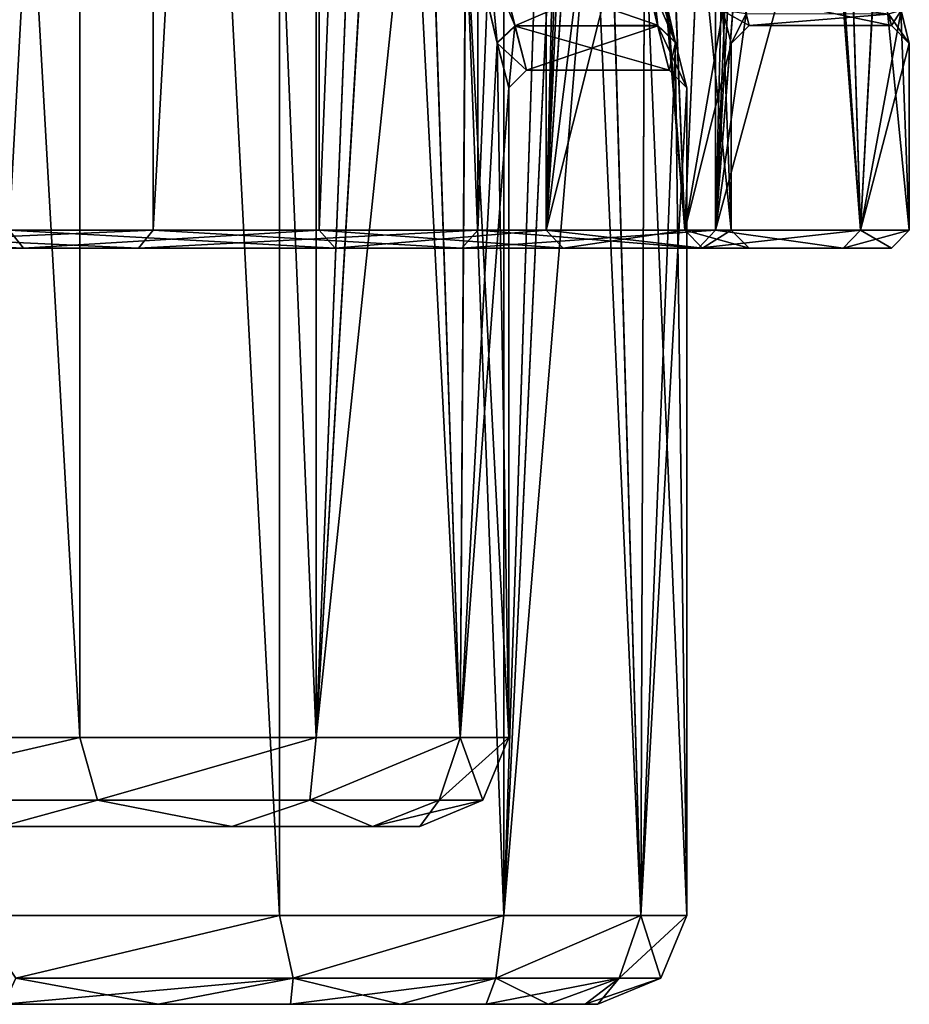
# Model space of a CAD drawing. Header units: millimetres. Extents: x -682 to 137, y -14 to 967.
# Tile 162 of 256: x -365.5 to -355.5, y 0 to 11.07. Entities that reach past the tile are written whole.
import ezdxf

# ---------------------------------------------------------------- set-up
doc = ezdxf.new("R2010")
doc.units = ezdxf.units.MM
doc.header["$LTSCALE"] = 65.185185
for name, color, linetype in [('3812', 7, 'CONTINUOUS'), ('3814', 7, 'CONTINUOUS'), ('3815', 7, 'CONTINUOUS'), ('3816', 7, 'CONTINUOUS'), ('3833', 7, 'CONTINUOUS'), ('3834', 7, 'CONTINUOUS'), ('3835', 7, 'CONTINUOUS'), ('3836', 7, 'CONTINUOUS'), ('3841', 7, 'CONTINUOUS'), ('3842', 7, 'CONTINUOUS'), ('3843', 7, 'CONTINUOUS'), ('3844', 7, 'CONTINUOUS'), ('3849', 7, 'CONTINUOUS'), ('3850', 7, 'CONTINUOUS'), ('3851', 7, 'CONTINUOUS'), ('3852', 7, 'CONTINUOUS'), ('3955', 7, 'CONTINUOUS'), ('3956', 7, 'CONTINUOUS'), ('3959', 7, 'CONTINUOUS'), ('3960', 7, 'CONTINUOUS'), ('3961', 7, 'CONTINUOUS'), ('3962', 7, 'CONTINUOUS'), ('3963', 7, 'CONTINUOUS'), ('3964', 7, 'CONTINUOUS'), ('3965', 7, 'CONTINUOUS'), ('3984', 7, 'CONTINUOUS'), ('3986', 7, 'CONTINUOUS'), ('3987', 7, 'CONTINUOUS'), ('3990', 7, 'CONTINUOUS'), ('3991', 7, 'CONTINUOUS')]:
    doc.layers.add(name, color=color, linetype=linetype)

msp = doc.modelspace()

# ---------------------------------------------------------------- linework, layer by layer
at = {"layer": '3812', "color": 7, "linetype": 'CONTINUOUS', "true_color": 0x96918c}
for points in [[(-440.859, 0, 3.392), (-441, 0), (-359.141, 0, 3.392), (-440.859, 0, 3.392)], [(-359.141, 0, 3.392), (-441, 0), (-359, 0), (-359.141, 0, 3.392)], [(-359, 0), (-441, 0), (-440.859, 0, -3.392), (-359, 0)], [(-387.5, 0, 5.75), (-440.859, 0, 3.392), (-359.559, 0, 6.745), (-387.5, 0, 5.75)], [(-359.559, 0, 6.745), (-440.859, 0, 3.392), (-359.141, 0, 3.392), (-359.559, 0, 6.745)], [(-359.141, 0, -3.392), (-359, 0), (-440.859, 0, -3.392), (-359.141, 0, -3.392)], [(-440.441, 0, -6.745), (-359.141, 0, -3.392), (-440.859, 0, -3.392), (-440.441, 0, -6.745)], [(-412.5, 0, -5.75), (-359.141, 0, -3.392), (-440.441, 0, -6.745), (-412.5, 0, -5.75)], [(-412.5, 0, -5.75), (-387.5, 0, -5.75), (-359.141, 0, -3.392), (-412.5, 0, -5.75)], [(-387.5, 0, -5.75), (-384.916, 0, -6.264), (-359.141, 0, -3.392), (-387.5, 0, -5.75)], [(-384.916, 0, 6.264), (-387.5, 0, 5.75), (-359.559, 0, 6.745), (-384.916, 0, 6.264)], [(-384.916, 0, -6.264), (-382.728, 0, -7.727), (-359.559, 0, -6.745), (-384.916, 0, -6.264)], [(-359.141, 0, -3.392), (-384.916, 0, -6.264), (-359.559, 0, -6.745), (-359.141, 0, -3.392)], [(-382.728, 0, 7.727), (-384.916, 0, 6.264), (-359.559, 0, 6.745), (-382.728, 0, 7.727)], [(-381.265, 0, -15.084), (-382.728, 0, -17.273), (-362.454, 0, -16.47), (-381.265, 0, -15.084)], [(-362.454, 0, -16.47), (-382.728, 0, -17.273), (-377.045, 0, -18.057), (-362.454, 0, -16.47)], [(-382.728, 0, -7.727), (-381.265, 0, -9.916), (-359.559, 0, -6.745), (-382.728, 0, -7.727)], [(-381.265, 0, 9.916), (-382.728, 0, 7.727), (-360.255, 0, 10.066), (-381.265, 0, 9.916)], [(-360.255, 0, 10.066), (-382.728, 0, 7.727), (-359.559, 0, 6.745), (-360.255, 0, 10.066)], [(-382.728, 0, 17.273), (-381.265, 0, 15.084), (-362.454, 0, 16.47), (-382.728, 0, 17.273)], [(-363.941, 0, 19.513), (-382.728, 0, 17.273), (-362.454, 0, 16.47), (-363.941, 0, 19.513)], [(-382.728, 0, 17.273), (-363.941, 0, 19.513), (-377.045, 0, 18.057), (-382.728, 0, 17.273)], [(-380.75, 0, -12.5), (-381.265, 0, -15.084), (-361.221, 0, -13.31), (-380.75, 0, -12.5)], [(-361.221, 0, -13.31), (-381.265, 0, -15.084), (-362.454, 0, -16.47), (-361.221, 0, -13.31)], [(-381.265, 0, -9.916), (-380.75, 0, -12.5), (-360.255, 0, -10.065), (-381.265, 0, -9.916)], [(-359.559, 0, -6.745), (-381.265, 0, -9.916), (-360.255, 0, -10.065), (-359.559, 0, -6.745)], [(-380.75, 0, 12.5), (-381.265, 0, 9.916), (-360.255, 0, 10.066), (-380.75, 0, 12.5)], [(-381.265, 0, 15.084), (-380.75, 0, 12.5), (-361.221, 0, 13.31), (-381.265, 0, 15.084)], [(-362.454, 0, 16.47), (-381.265, 0, 15.084), (-361.221, 0, 13.31), (-362.454, 0, 16.47)], [(-360.255, 0, -10.065), (-380.75, 0, -12.5), (-361.221, 0, -13.31), (-360.255, 0, -10.065)], [(-361.221, 0, 13.31), (-380.75, 0, 12.5), (-360.255, 0, 10.066), (-361.221, 0, 13.31)], [(-377.045, 0, 18.057), (-363.941, 0, 19.513), (-375.251, 0, 19.092), (-377.045, 0, 18.057)], [(-375.251, 0, -19.092), (-362.454, 0, -16.47), (-377.045, 0, -18.057), (-375.251, 0, -19.092)], [(-375.251, 0, 19.092), (-363.941, 0, 19.513), (-374.216, 0, 20.886), (-375.251, 0, 19.092)], [(-363.941, 0, -19.513), (-362.454, 0, -16.47), (-375.251, 0, -19.092), (-363.941, 0, -19.513)], [(-374.216, 0, -20.886), (-363.941, 0, -19.513), (-375.251, 0, -19.092), (-374.216, 0, -20.886)], [(-363.941, 0, 19.513), (-365.675, 0, 22.424), (-374.216, 0, 20.886), (-363.941, 0, 19.513)], [(-365.675, 0, -22.423), (-363.941, 0, -19.513), (-374.216, 0, -20.886), (-365.675, 0, -22.423)]]:
    msp.add_3dface(points, dxfattribs=at)
at = {"layer": '3814', "color": 7, "linetype": 'CONTINUOUS', "true_color": 0x96918c}
for points in [[(-438.469, 2, 6.416), (-361, 2), (-439, 2), (-438.469, 2, 6.416)], [(-439, 2), (-361, 2), (-361.531, 2, -6.416), (-439, 2)], [(-438.469, 2, -6.416), (-439, 2), (-361.531, 2, -6.416), (-438.469, 2, -6.416)], [(-387.5, 2, -7.25), (-438.469, 2, -6.416), (-361.531, 2, -6.416), (-387.5, 2, -7.25)], [(-412.5, 2, 7.25), (-361.531, 2, 6.416), (-438.469, 2, 6.416), (-412.5, 2, 7.25)], [(-361.531, 2, 6.416), (-361, 2), (-438.469, 2, 6.416), (-361.531, 2, 6.416)], [(-412.5, 2, 7.25), (-387.5, 2, 7.25), (-361.531, 2, 6.416), (-412.5, 2, 7.25)], [(-385.222, 2, -7.77), (-387.5, 2, -7.25), (-363.112, 2, -12.66), (-385.222, 2, -7.77)], [(-363.112, 2, -12.66), (-387.5, 2, -7.25), (-361.531, 2, -6.416), (-363.112, 2, -12.66)], [(-385.222, 2, 17.23), (-387.5, 2, 17.75), (-363.112, 2, 12.661), (-385.222, 2, 17.23)], [(-363.112, 2, 12.661), (-387.5, 2, 17.75), (-377.045, 2, 18.057), (-363.112, 2, 12.661)], [(-387.5, 2, 7.25), (-385.222, 2, 7.77), (-361.531, 2, 6.416), (-387.5, 2, 7.25)], [(-383.395, 2, -9.227), (-385.222, 2, -7.77), (-363.112, 2, -12.66), (-383.395, 2, -9.227)], [(-383.395, 2, 15.773), (-385.222, 2, 17.23), (-363.112, 2, 12.661), (-383.395, 2, 15.773)], [(-385.222, 2, 7.77), (-383.395, 2, 9.227), (-361.531, 2, 6.416), (-385.222, 2, 7.77)], [(-382.382, 2, -11.332), (-383.395, 2, -9.227), (-363.112, 2, -12.66), (-382.382, 2, -11.332)], [(-382.382, 2, 13.668), (-383.395, 2, 15.773), (-363.112, 2, 12.661), (-382.382, 2, 13.668)], [(-383.395, 2, 9.227), (-382.382, 2, 11.332), (-361.531, 2, 6.416), (-383.395, 2, 9.227)], [(-382.382, 2, -13.668), (-382.382, 2, -11.332), (-363.112, 2, -12.66), (-382.382, 2, -13.668)], [(-365.7, 2, -18.56), (-382.382, 2, -13.668), (-363.112, 2, -12.66), (-365.7, 2, -18.56)], [(-382.382, 2, 11.332), (-382.382, 2, 13.668), (-363.112, 2, 12.661), (-382.382, 2, 11.332)], [(-361.531, 2, 6.416), (-382.382, 2, 11.332), (-363.112, 2, 12.661), (-361.531, 2, 6.416)], [(-365.7, 2, 18.561), (-363.112, 2, 12.661), (-377.045, 2, 18.057), (-365.7, 2, 18.561)]]:
    msp.add_3dface(points, dxfattribs=at)
at = {"layer": '3815', "color": 7, "linetype": 'CONTINUOUS', "true_color": 0x96918c}
for points in [[(-358.329, 11.005, 3.218), (-360.087, 11.613, 4.704), (-358.481, 11.635, 4.748), (-358.329, 11.005, 3.218)], [(-359.931, 10.992, 3.176), (-360.087, 11.613, 4.704), (-358.329, 11.005, 3.218), (-359.931, 10.992, 3.176)], [(-358.2, 10.5), (-359.931, 10.992, 3.176), (-358.329, 11.005, 3.218), (-358.2, 10.5)], [(-359.8, 10.5), (-359.931, 10.992, 3.176), (-358.2, 10.5), (-359.8, 10.5)]]:
    msp.add_3dface(points, dxfattribs=at)
at = {"layer": '3816', "color": 7, "linetype": 'CONTINUOUS', "true_color": 0x96918c}
for points in [[(-359.933, 10.999, -3.199), (-358.479, 11.624, -4.727), (-360.29, 12.484, -6.142), (-359.933, 10.999, -3.199)], [(-358.327, 10.998, -3.194), (-358.479, 11.624, -4.727), (-359.933, 10.999, -3.199), (-358.327, 10.998, -3.194)], [(-359.8, 10.5), (-358.327, 10.998, -3.194), (-359.933, 10.999, -3.199), (-359.8, 10.5)], [(-359.8, 10.5), (-358.2, 10.5), (-358.327, 10.998, -3.194), (-359.8, 10.5)]]:
    msp.add_3dface(points, dxfattribs=at)
at = {"layer": '3833', "color": 7, "linetype": 'CONTINUOUS', "true_color": 0x96918c}
for points in [[(-362.578, 1, -19.068), (-366.021, 1, -24.687), (-366.021, 66.8, -24.687), (-362.578, 1, -19.068)], [(-362.577, 66.8, -19.067), (-362.578, 1, -19.068), (-366.021, 66.8, -24.687), (-362.577, 66.8, -19.067)], [(-360.056, 1, -12.979), (-362.578, 1, -19.068), (-362.577, 66.8, -19.067), (-360.056, 1, -12.979)], [(-360.055, 66.8, -12.978), (-360.056, 1, -12.979), (-362.577, 66.8, -19.067), (-360.055, 66.8, -12.978)], [(-359.399, 20.989, -10.751), (-360.056, 1, -12.979), (-360.055, 66.8, -12.978), (-359.399, 20.989, -10.751)], [(-359.266, 17.724, -10.235), (-360.056, 1, -12.979), (-359.399, 20.989, -10.751), (-359.266, 17.724, -10.235)], [(-358.913, 14.73, -8.711), (-360.056, 1, -12.979), (-359.266, 17.724, -10.235), (-358.913, 14.73, -8.711)], [(-358.517, 1, -6.57), (-360.056, 1, -12.979), (-358.913, 14.73, -8.711), (-358.517, 1, -6.57)], [(-358.475, 12.327, -6.296), (-358.517, 1, -6.57), (-358.913, 14.73, -8.711), (-358.475, 12.327, -6.296)], [(-358.128, 10.808, -3.271), (-358.517, 1, -6.57), (-358.475, 12.327, -6.296), (-358.128, 10.808, -3.271)], [(-358, 10.3), (-358.517, 1, -6.57), (-358.128, 10.808, -3.271), (-358, 10.3)], [(-358, 1), (-358.517, 1, -6.57), (-358, 10.3), (-358, 1)]]:
    msp.add_3dface(points, dxfattribs=at)
at = {"layer": '3834', "color": 7, "linetype": 'CONTINUOUS', "true_color": 0x96918c}
for points in [[(-366.021, 1, 24.687), (-362.578, 1, 19.068), (-366.021, 66.8, 24.687), (-366.021, 1, 24.687)], [(-366.021, 66.8, 24.687), (-362.578, 1, 19.068), (-362.577, 66.8, 19.067), (-366.021, 66.8, 24.687)], [(-362.578, 1, 19.068), (-360.056, 1, 12.979), (-362.577, 66.8, 19.067), (-362.578, 1, 19.068)], [(-362.577, 66.8, 19.067), (-360.056, 1, 12.979), (-360.055, 66.8, 12.978), (-362.577, 66.8, 19.067)], [(-360.055, 66.8, 12.978), (-360.056, 1, 12.979), (-359.399, 21.011, 10.751), (-360.055, 66.8, 12.978)], [(-359.399, 21.011, 10.751), (-360.056, 1, 12.979), (-359.268, 17.745, 10.242), (-359.399, 21.011, 10.751)], [(-360.056, 1, 12.979), (-358.517, 1, 6.57), (-359.268, 17.745, 10.242), (-360.056, 1, 12.979)], [(-359.268, 17.745, 10.242), (-358.517, 1, 6.57), (-358.916, 14.748, 8.725), (-359.268, 17.745, 10.242)], [(-358.916, 14.748, 8.725), (-358.517, 1, 6.57), (-358.477, 12.34, 6.314), (-358.916, 14.748, 8.725)], [(-358.517, 1, 6.57), (-358, 1), (-358.477, 12.34, 6.314), (-358.517, 1, 6.57)], [(-358.477, 12.34, 6.314), (-358, 1), (-358.13, 10.816, 3.296), (-358.477, 12.34, 6.314)], [(-358, 1), (-358, 10.3), (-358.13, 10.816, 3.296), (-358, 1)]]:
    msp.add_3dface(points, dxfattribs=at)
at = {"layer": '3835', "color": 7, "linetype": 'CONTINUOUS', "true_color": 0x96918c}
for points in [[(-364.821, 66.8, -19.037), (-368.434, 66.8, -24.568), (-364.821, 3, -19.038), (-364.821, 66.8, -19.037)], [(-364.821, 3, -19.038), (-368.434, 66.8, -24.568), (-368.434, 3, -24.569), (-364.821, 3, -19.038)], [(-362.167, 66.8, -12.987), (-364.821, 66.8, -19.037), (-362.167, 3, -12.988), (-362.167, 66.8, -12.987)], [(-362.167, 3, -12.988), (-364.821, 66.8, -19.037), (-364.821, 3, -19.038), (-362.167, 3, -12.988)], [(-361.443, 21.01, -10.647), (-362.167, 66.8, -12.987), (-362.167, 3, -12.988), (-361.443, 21.01, -10.647)], [(-361.306, 17.73, -10.137), (-361.443, 21.01, -10.647), (-362.167, 3, -12.988), (-361.306, 17.73, -10.137)], [(-360.546, 3, -6.584), (-361.306, 17.73, -10.137), (-362.167, 3, -12.988), (-360.546, 3, -6.584)], [(-360.941, 14.725, -8.623), (-361.306, 17.73, -10.137), (-360.546, 3, -6.584), (-360.941, 14.725, -8.623)], [(-360.488, 12.321, -6.227), (-360.941, 14.725, -8.623), (-360.546, 3, -6.584), (-360.488, 12.321, -6.227)], [(-360, 3), (-360.488, 12.321, -6.227), (-360.546, 3, -6.584), (-360, 3)], [(-360.132, 10.809, -3.244), (-360.488, 12.321, -6.227), (-360, 3), (-360.132, 10.809, -3.244)], [(-360, 10.3), (-360.132, 10.809, -3.244), (-360, 3), (-360, 10.3)]]:
    msp.add_3dface(points, dxfattribs=at)
at = {"layer": '3836', "color": 7, "linetype": 'CONTINUOUS', "true_color": 0x96918c}
for points in [[(-368.434, 66.8, 24.568), (-364.821, 66.8, 19.037), (-364.821, 3, 19.038), (-368.434, 66.8, 24.568)], [(-368.434, 3, 24.569), (-368.434, 66.8, 24.568), (-364.821, 3, 19.038), (-368.434, 3, 24.569)], [(-364.821, 66.8, 19.037), (-362.167, 66.8, 12.987), (-362.167, 3, 12.988), (-364.821, 66.8, 19.037)], [(-364.821, 3, 19.038), (-364.821, 66.8, 19.037), (-362.167, 3, 12.988), (-364.821, 3, 19.038)], [(-362.167, 66.8, 12.987), (-361.443, 20.99, 10.647), (-362.167, 3, 12.988), (-362.167, 66.8, 12.987)], [(-361.443, 20.99, 10.647), (-361.304, 17.711, 10.131), (-362.167, 3, 12.988), (-361.443, 20.99, 10.647)], [(-361.304, 17.711, 10.131), (-360.938, 14.708, 8.611), (-362.167, 3, 12.988), (-361.304, 17.711, 10.131)], [(-362.167, 3, 12.988), (-360.938, 14.708, 8.611), (-360.546, 3, 6.584), (-362.167, 3, 12.988)], [(-360.938, 14.708, 8.611), (-360.485, 12.31, 6.211), (-360.546, 3, 6.584), (-360.938, 14.708, 8.611)], [(-360.485, 12.31, 6.211), (-360.13, 10.802, 3.221), (-360.546, 3, 6.584), (-360.485, 12.31, 6.211)], [(-360.13, 10.802, 3.221), (-360, 10.3), (-360.546, 3, 6.584), (-360.13, 10.802, 3.221)], [(-360, 10.3), (-360, 3), (-360.546, 3, 6.584), (-360, 10.3)]]:
    msp.add_3dface(points, dxfattribs=at)
at = {"layer": '3841', "color": 7, "linetype": 'CONTINUOUS', "true_color": 0x96918c}
for points in [[(-358.475, 12.327, -6.296), (-358.479, 11.624, -4.727), (-358.327, 10.998, -3.194), (-358.475, 12.327, -6.296)], [(-358.128, 10.808, -3.271), (-358.475, 12.327, -6.296), (-358.327, 10.998, -3.194), (-358.128, 10.808, -3.271)], [(-358.2, 10.5), (-358.128, 10.808, -3.271), (-358.327, 10.998, -3.194), (-358.2, 10.5)], [(-358, 10.3), (-358.128, 10.808, -3.271), (-358.2, 10.5), (-358, 10.3)]]:
    msp.add_3dface(points, dxfattribs=at)
at = {"layer": '3842', "color": 7, "linetype": 'CONTINUOUS', "true_color": 0x96918c}
for points in [[(-358.477, 12.34, 6.314), (-358.13, 10.816, 3.296), (-358.675, 12.502, 6.167), (-358.477, 12.34, 6.314)], [(-358.13, 10.816, 3.296), (-358.481, 11.635, 4.748), (-358.675, 12.502, 6.167), (-358.13, 10.816, 3.296)], [(-358.13, 10.816, 3.296), (-358.329, 11.005, 3.218), (-358.481, 11.635, 4.748), (-358.13, 10.816, 3.296)], [(-358.13, 10.816, 3.296), (-358, 10.3), (-358.329, 11.005, 3.218), (-358.13, 10.816, 3.296)], [(-358, 10.3), (-358.2, 10.5), (-358.329, 11.005, 3.218), (-358, 10.3)]]:
    msp.add_3dface(points, dxfattribs=at)
at = {"layer": '3843', "color": 7, "linetype": 'CONTINUOUS', "true_color": 0x96918c}
for points in [[(-360.488, 12.321, -6.227), (-360.132, 10.809, -3.244), (-360.29, 12.484, -6.142), (-360.488, 12.321, -6.227)], [(-360.132, 10.809, -3.244), (-359.933, 10.999, -3.199), (-360.29, 12.484, -6.142), (-360.132, 10.809, -3.244)], [(-360.132, 10.809, -3.244), (-360, 10.3), (-359.933, 10.999, -3.199), (-360.132, 10.809, -3.244)], [(-360, 10.3), (-359.8, 10.5), (-359.933, 10.999, -3.199), (-360, 10.3)]]:
    msp.add_3dface(points, dxfattribs=at)
at = {"layer": '3844', "color": 7, "linetype": 'CONTINUOUS', "true_color": 0x96918c}
for points in [[(-360.13, 10.802, 3.221), (-360.485, 12.31, 6.211), (-359.931, 10.992, 3.176), (-360.13, 10.802, 3.221)], [(-360.485, 12.31, 6.211), (-360.087, 11.613, 4.704), (-359.931, 10.992, 3.176), (-360.485, 12.31, 6.211)], [(-360.13, 10.802, 3.221), (-359.931, 10.992, 3.176), (-359.8, 10.5), (-360.13, 10.802, 3.221)], [(-360, 10.3), (-360.13, 10.802, 3.221), (-359.8, 10.5), (-360, 10.3)]]:
    msp.add_3dface(points, dxfattribs=at)
at = {"layer": '3849', "color": 7, "linetype": 'CONTINUOUS', "true_color": 0x96918c}
for points in [[(-362.578, 1, 19.068), (-366.021, 1, 24.687), (-365.54, 0.293, 23.494), (-362.578, 1, 19.068)], [(-362.578, 1, 19.068), (-365.54, 0.293, 23.494), (-362.423, 0.293, 18.096), (-362.578, 1, 19.068)], [(-360.056, 1, 12.979), (-362.578, 1, 19.068), (-362.423, 0.293, 18.096), (-360.056, 1, 12.979)], [(-360.056, 1, 12.979), (-362.423, 0.293, 18.096), (-360.146, 0.293, 12.293), (-360.056, 1, 12.979)], [(-358.517, 1, 6.57), (-360.056, 1, 12.979), (-360.146, 0.293, 12.293), (-358.517, 1, 6.57)], [(-358.517, 1, 6.57), (-360.146, 0.293, 12.293), (-358.759, 0.293, 6.216), (-358.517, 1, 6.57)], [(-358.293, 0.293), (-358.517, 1, 6.57), (-358.759, 0.293, 6.216), (-358.293, 0.293)], [(-358, 1), (-358.517, 1, 6.57), (-358.293, 0.293), (-358, 1)], [(-365.675, 0, 22.424), (-363.941, 0, 19.513), (-365.54, 0.293, 23.494), (-365.675, 0, 22.424)], [(-365.54, 0.293, 23.494), (-363.941, 0, 19.513), (-362.423, 0.293, 18.096), (-365.54, 0.293, 23.494)], [(-363.941, 0, 19.513), (-362.454, 0, 16.47), (-362.423, 0.293, 18.096), (-363.941, 0, 19.513)], [(-362.454, 0, 16.47), (-361.221, 0, 13.31), (-362.423, 0.293, 18.096), (-362.454, 0, 16.47)], [(-362.423, 0.293, 18.096), (-361.221, 0, 13.31), (-360.146, 0.293, 12.293), (-362.423, 0.293, 18.096)], [(-361.221, 0, 13.31), (-360.255, 0, 10.066), (-360.146, 0.293, 12.293), (-361.221, 0, 13.31)], [(-360.255, 0, 10.066), (-359.559, 0, 6.745), (-360.146, 0.293, 12.293), (-360.255, 0, 10.066)], [(-360.146, 0.293, 12.293), (-359.559, 0, 6.745), (-358.759, 0.293, 6.216), (-360.146, 0.293, 12.293)], [(-359.559, 0, 6.745), (-359.141, 0, 3.392), (-358.759, 0.293, 6.216), (-359.559, 0, 6.745)], [(-359.141, 0, 3.392), (-359, 0), (-358.759, 0.293, 6.216), (-359.141, 0, 3.392)], [(-359, 0), (-358.293, 0.293), (-358.759, 0.293, 6.216), (-359, 0)]]:
    msp.add_3dface(points, dxfattribs=at)
at = {"layer": '3850', "color": 7, "linetype": 'CONTINUOUS', "true_color": 0x96918c}
for points in [[(-366.021, 1, -24.687), (-362.578, 1, -19.068), (-365.54, 0.293, -23.494), (-366.021, 1, -24.687)], [(-362.578, 1, -19.068), (-362.423, 0.293, -18.096), (-365.54, 0.293, -23.494), (-362.578, 1, -19.068)], [(-362.578, 1, -19.068), (-360.056, 1, -12.979), (-362.423, 0.293, -18.096), (-362.578, 1, -19.068)], [(-360.056, 1, -12.979), (-360.146, 0.293, -12.293), (-362.423, 0.293, -18.096), (-360.056, 1, -12.979)], [(-360.056, 1, -12.979), (-358.517, 1, -6.57), (-360.146, 0.293, -12.293), (-360.056, 1, -12.979)], [(-358.517, 1, -6.57), (-358.759, 0.293, -6.216), (-360.146, 0.293, -12.293), (-358.517, 1, -6.57)], [(-358.517, 1, -6.57), (-358, 1), (-358.759, 0.293, -6.216), (-358.517, 1, -6.57)], [(-358, 1), (-358.293, 0.293), (-358.759, 0.293, -6.216), (-358, 1)], [(-363.941, 0, -19.513), (-365.675, 0, -22.423), (-362.423, 0.293, -18.096), (-363.941, 0, -19.513)], [(-362.423, 0.293, -18.096), (-365.675, 0, -22.423), (-365.54, 0.293, -23.494), (-362.423, 0.293, -18.096)], [(-362.454, 0, -16.47), (-363.941, 0, -19.513), (-362.423, 0.293, -18.096), (-362.454, 0, -16.47)], [(-361.221, 0, -13.31), (-362.454, 0, -16.47), (-360.146, 0.293, -12.293), (-361.221, 0, -13.31)], [(-360.146, 0.293, -12.293), (-362.454, 0, -16.47), (-362.423, 0.293, -18.096), (-360.146, 0.293, -12.293)], [(-360.255, 0, -10.065), (-361.221, 0, -13.31), (-360.146, 0.293, -12.293), (-360.255, 0, -10.065)], [(-359.559, 0, -6.745), (-360.255, 0, -10.065), (-358.759, 0.293, -6.216), (-359.559, 0, -6.745)], [(-358.759, 0.293, -6.216), (-360.255, 0, -10.065), (-360.146, 0.293, -12.293), (-358.759, 0.293, -6.216)], [(-359.141, 0, -3.392), (-359.559, 0, -6.745), (-358.759, 0.293, -6.216), (-359.141, 0, -3.392)], [(-359, 0), (-359.141, 0, -3.392), (-358.293, 0.293), (-359, 0)], [(-358.293, 0.293), (-359.141, 0, -3.392), (-358.759, 0.293, -6.216), (-358.293, 0.293)]]:
    msp.add_3dface(points, dxfattribs=at)
at = {"layer": '3851', "color": 7, "linetype": 'CONTINUOUS', "true_color": 0x96918c}
for points in [[(-364.821, 3, -19.038), (-368.434, 3, -24.569), (-367.876, 2.293, -23.339), (-364.821, 3, -19.038)], [(-364.821, 3, -19.038), (-367.876, 2.293, -23.339), (-364.621, 2.293, -18.027), (-364.821, 3, -19.038)], [(-362.167, 3, -12.988), (-364.821, 3, -19.038), (-364.621, 2.293, -18.027), (-362.167, 3, -12.988)], [(-362.167, 3, -12.988), (-364.621, 2.293, -18.027), (-362.236, 2.293, -12.27), (-362.167, 3, -12.988)], [(-360.546, 3, -6.584), (-362.167, 3, -12.988), (-362.236, 2.293, -12.27), (-360.546, 3, -6.584)], [(-360.546, 3, -6.584), (-362.236, 2.293, -12.27), (-360.782, 2.293, -6.212), (-360.546, 3, -6.584)], [(-360.293, 2.293), (-360.546, 3, -6.584), (-360.782, 2.293, -6.212), (-360.293, 2.293)], [(-360, 3), (-360.546, 3, -6.584), (-360.293, 2.293), (-360, 3)], [(-367.876, 2.293, -23.339), (-365.7, 2, -18.56), (-364.621, 2.293, -18.027), (-367.876, 2.293, -23.339)], [(-365.7, 2, -18.56), (-363.112, 2, -12.66), (-364.621, 2.293, -18.027), (-365.7, 2, -18.56)], [(-364.621, 2.293, -18.027), (-363.112, 2, -12.66), (-362.236, 2.293, -12.27), (-364.621, 2.293, -18.027)], [(-363.112, 2, -12.66), (-361.531, 2, -6.416), (-362.236, 2.293, -12.27), (-363.112, 2, -12.66)], [(-362.236, 2.293, -12.27), (-361.531, 2, -6.416), (-360.782, 2.293, -6.212), (-362.236, 2.293, -12.27)], [(-361.531, 2, -6.416), (-361, 2), (-360.782, 2.293, -6.212), (-361.531, 2, -6.416)], [(-361, 2), (-360.293, 2.293), (-360.782, 2.293, -6.212), (-361, 2)]]:
    msp.add_3dface(points, dxfattribs=at)
at = {"layer": '3852', "color": 7, "linetype": 'CONTINUOUS', "true_color": 0x96918c}
for points in [[(-368.434, 3, 24.569), (-364.821, 3, 19.038), (-367.876, 2.293, 23.339), (-368.434, 3, 24.569)], [(-364.821, 3, 19.038), (-364.621, 2.293, 18.027), (-367.876, 2.293, 23.339), (-364.821, 3, 19.038)], [(-364.821, 3, 19.038), (-362.167, 3, 12.988), (-364.621, 2.293, 18.027), (-364.821, 3, 19.038)], [(-362.167, 3, 12.988), (-362.236, 2.293, 12.27), (-364.621, 2.293, 18.027), (-362.167, 3, 12.988)], [(-362.167, 3, 12.988), (-360.546, 3, 6.584), (-362.236, 2.293, 12.27), (-362.167, 3, 12.988)], [(-360.546, 3, 6.584), (-360.782, 2.293, 6.212), (-362.236, 2.293, 12.27), (-360.546, 3, 6.584)], [(-360.546, 3, 6.584), (-360, 3), (-360.782, 2.293, 6.212), (-360.546, 3, 6.584)], [(-360, 3), (-360.293, 2.293), (-360.782, 2.293, 6.212), (-360, 3)], [(-364.621, 2.293, 18.027), (-365.7, 2, 18.561), (-367.876, 2.293, 23.339), (-364.621, 2.293, 18.027)], [(-363.112, 2, 12.661), (-365.7, 2, 18.561), (-364.621, 2.293, 18.027), (-363.112, 2, 12.661)], [(-362.236, 2.293, 12.27), (-363.112, 2, 12.661), (-364.621, 2.293, 18.027), (-362.236, 2.293, 12.27)], [(-361.531, 2, 6.416), (-363.112, 2, 12.661), (-362.236, 2.293, 12.27), (-361.531, 2, 6.416)], [(-360.782, 2.293, 6.212), (-361.531, 2, 6.416), (-362.236, 2.293, 12.27), (-360.782, 2.293, 6.212)], [(-361, 2), (-361.531, 2, 6.416), (-360.293, 2.293), (-361, 2)], [(-360.293, 2.293), (-361.531, 2, 6.416), (-360.782, 2.293, 6.212), (-360.293, 2.293)]]:
    msp.add_3dface(points, dxfattribs=at)
at = {"layer": '3955', "color": 7, "linetype": 'CONTINUOUS', "true_color": 0x96918c}
for points in [[(-364.161, 8.5, 26.039), (-368.676, 8.5, 31.326), (-369.806, 8.5, 30.193), (-364.161, 8.5, 26.039)], [(-365.454, 8.5, 25.097), (-364.161, 8.5, 26.039), (-369.806, 8.5, 30.193), (-365.454, 8.5, 25.097)], [(-368.676, 8.5, -31.326), (-364.161, 8.5, -26.039), (-369.806, 8.5, -30.193), (-368.676, 8.5, -31.326)], [(-369.806, 8.5, -30.193), (-364.161, 8.5, -26.039), (-365.454, 8.5, -25.097), (-369.806, 8.5, -30.193)], [(-360.528, 8.5, 20.111), (-364.161, 8.5, 26.039), (-365.454, 8.5, 25.097), (-360.528, 8.5, 20.111)], [(-361.953, 8.5, 19.383), (-360.528, 8.5, 20.111), (-365.454, 8.5, 25.097), (-361.953, 8.5, 19.383)], [(-364.161, 8.5, -26.039), (-360.528, 8.5, -20.111), (-365.454, 8.5, -25.097), (-364.161, 8.5, -26.039)], [(-365.454, 8.5, -25.097), (-360.528, 8.5, -20.111), (-361.953, 8.5, -19.383), (-365.454, 8.5, -25.097)], [(-357.868, 8.5, 13.688), (-360.528, 8.5, 20.111), (-361.953, 8.5, 19.383), (-357.868, 8.5, 13.688)], [(-359.389, 8.5, 13.193), (-357.868, 8.5, 13.688), (-361.953, 8.5, 19.383), (-359.389, 8.5, 13.193)], [(-360.528, 8.5, -20.111), (-357.868, 8.5, -13.688), (-361.953, 8.5, -19.383), (-360.528, 8.5, -20.111)], [(-361.953, 8.5, -19.383), (-357.868, 8.5, -13.688), (-359.389, 8.5, -13.193), (-361.953, 8.5, -19.383)], [(-356.245, 8.5, 6.928), (-357.868, 8.5, 13.688), (-359.389, 8.5, 13.193), (-356.245, 8.5, 6.928)], [(-357.825, 8.5, 6.678), (-356.245, 8.5, 6.928), (-359.389, 8.5, 13.193), (-357.825, 8.5, 6.678)], [(-357.868, 8.5, -13.688), (-356.245, 8.5, -6.928), (-359.389, 8.5, -13.193), (-357.868, 8.5, -13.688)], [(-359.389, 8.5, -13.193), (-356.245, 8.5, -6.928), (-357.825, 8.5, -6.678), (-359.389, 8.5, -13.193)], [(-357.3, 8.5), (-356.245, 8.5, 6.928), (-357.825, 8.5, 6.678), (-357.3, 8.5)], [(-356.245, 8.5, -6.928), (-355.7, 8.5), (-357.825, 8.5, -6.678), (-356.245, 8.5, -6.928)], [(-357.825, 8.5, -6.678), (-355.7, 8.5), (-357.3, 8.5), (-357.825, 8.5, -6.678)], [(-355.7, 8.5), (-356.245, 8.5, 6.928), (-357.3, 8.5), (-355.7, 8.5)]]:
    msp.add_3dface(points, dxfattribs=at)
at = {"layer": '3956', "color": 7, "linetype": 'CONTINUOUS', "true_color": 0x96918c}
for points in [[(-365.617, 72.5, 24.981), (-362.132, 72.5, 19.295), (-365.616, 8.7, 24.98), (-365.617, 72.5, 24.981)], [(-365.616, 8.7, 24.98), (-362.132, 72.5, 19.295), (-362.132, 8.7, 19.294), (-365.616, 8.7, 24.98)], [(-362.132, 72.5, 19.295), (-359.58, 72.5, 13.133), (-362.132, 8.7, 19.294), (-362.132, 72.5, 19.295)], [(-362.132, 8.7, 19.294), (-359.58, 72.5, 13.133), (-359.58, 8.7, 13.133), (-362.132, 8.7, 19.294)], [(-358.023, 72.5, 6.648), (-358.988, 26, 11.148), (-359.58, 8.7, 13.133), (-358.023, 72.5, 6.648)], [(-359.58, 72.5, 13.133), (-358.023, 72.5, 6.648), (-359.58, 8.7, 13.133), (-359.58, 72.5, 13.133)], [(-358.988, 26, 11.148), (-358.988, 22, 11.148), (-359.58, 8.7, 13.133), (-358.988, 26, 11.148)], [(-358.988, 22, 11.148), (-358.889, 19.137, 10.776), (-359.58, 8.7, 13.133), (-358.988, 22, 11.148)], [(-358.889, 19.137, 10.776), (-358.613, 16.419, 9.665), (-359.58, 8.7, 13.133), (-358.889, 19.137, 10.776)], [(-358.613, 16.419, 9.665), (-358.234, 14.065, 7.867), (-359.58, 8.7, 13.133), (-358.613, 16.419, 9.665)], [(-359.58, 8.7, 13.133), (-358.234, 14.065, 7.867), (-358.023, 8.7, 6.648), (-359.58, 8.7, 13.133)], [(-358.234, 14.065, 7.867), (-357.86, 12.271, 5.522), (-358.023, 8.7, 6.648), (-358.234, 14.065, 7.867)], [(-357.86, 12.271, 5.522), (-357.594, 11.165, 2.82), (-358.023, 8.7, 6.648), (-357.86, 12.271, 5.522)], [(-357.594, 11.165, 2.82), (-357.5, 10.8), (-358.023, 8.7, 6.648), (-357.594, 11.165, 2.82)], [(-357.5, 10.8), (-357.5, 8.7), (-358.023, 8.7, 6.648), (-357.5, 10.8)]]:
    msp.add_3dface(points, dxfattribs=at)
at = {"layer": '3959', "color": 7, "linetype": 'CONTINUOUS', "true_color": 0x96918c}
for points in [[(-368.534, 8.7, 31.466), (-363.999, 8.7, 26.156), (-363.999, 74.5, 26.156), (-368.534, 8.7, 31.466)], [(-368.534, 74.5, 31.466), (-368.534, 8.7, 31.466), (-363.999, 74.5, 26.156), (-368.534, 74.5, 31.466)], [(-363.999, 8.7, 26.156), (-360.35, 8.7, 20.202), (-360.35, 74.5, 20.203), (-363.999, 8.7, 26.156)], [(-363.999, 74.5, 26.156), (-363.999, 8.7, 26.156), (-360.35, 74.5, 20.203), (-363.999, 74.5, 26.156)], [(-360.35, 8.7, 20.202), (-357.678, 8.7, 13.751), (-357.678, 74.5, 13.751), (-360.35, 8.7, 20.202)], [(-360.35, 74.5, 20.203), (-360.35, 8.7, 20.202), (-357.678, 74.5, 13.751), (-360.35, 74.5, 20.203)], [(-357.678, 74.5, 13.751), (-357.678, 8.7, 13.751), (-356.946, 22, 11.251), (-357.678, 74.5, 13.751)], [(-356.946, 22, 11.251), (-357.678, 8.7, 13.751), (-356.852, 19.174, 10.886), (-356.946, 22, 11.251)], [(-357.678, 8.7, 13.751), (-356.048, 8.7, 6.961), (-356.852, 19.174, 10.886), (-357.678, 8.7, 13.751)], [(-356.852, 19.174, 10.886), (-356.048, 8.7, 6.961), (-356.587, 16.459, 9.777), (-356.852, 19.174, 10.886)], [(-356.587, 16.459, 9.777), (-356.048, 8.7, 6.961), (-356.221, 14.102, 7.977), (-356.587, 16.459, 9.777)], [(-356.221, 14.102, 7.977), (-356.048, 8.7, 6.961), (-355.856, 12.296, 5.616), (-356.221, 14.102, 7.977)], [(-356.048, 8.7, 6.961), (-355.5, 8.7), (-355.856, 12.296, 5.616), (-356.048, 8.7, 6.961)], [(-355.856, 12.296, 5.616), (-355.5, 8.7), (-355.594, 11.175, 2.886), (-355.856, 12.296, 5.616)], [(-355.594, 11.175, 2.886), (-355.5, 8.7), (-355.5, 10.8), (-355.594, 11.175, 2.886)]]:
    msp.add_3dface(points, dxfattribs=at)
at = {"layer": '3960', "color": 7, "linetype": 'CONTINUOUS', "true_color": 0x96918c}
for points in [[(-362.132, 72.5, -19.295), (-365.617, 72.5, -24.981), (-365.616, 8.7, -24.98), (-362.132, 72.5, -19.295)], [(-362.132, 8.7, -19.294), (-362.132, 72.5, -19.295), (-365.616, 8.7, -24.98), (-362.132, 8.7, -19.294)], [(-359.58, 72.5, -13.133), (-362.132, 72.5, -19.295), (-362.132, 8.7, -19.294), (-359.58, 72.5, -13.133)], [(-359.58, 8.7, -13.133), (-359.58, 72.5, -13.133), (-362.132, 8.7, -19.294), (-359.58, 8.7, -13.133)], [(-358.988, 22, -11.148), (-359.58, 72.5, -13.133), (-359.58, 8.7, -13.133), (-358.988, 22, -11.148)], [(-358.891, 19.164, -10.783), (-358.988, 22, -11.148), (-359.58, 8.7, -13.133), (-358.891, 19.164, -10.783)], [(-358.023, 8.7, -6.648), (-358.891, 19.164, -10.783), (-359.58, 8.7, -13.133), (-358.023, 8.7, -6.648)], [(-358.616, 16.442, -9.677), (-358.891, 19.164, -10.783), (-358.023, 8.7, -6.648), (-358.616, 16.442, -9.677)], [(-358.238, 14.083, -7.885), (-358.616, 16.442, -9.677), (-358.023, 8.7, -6.648), (-358.238, 14.083, -7.885)], [(-357.863, 12.282, -5.542), (-358.238, 14.083, -7.885), (-358.023, 8.7, -6.648), (-357.863, 12.282, -5.542)], [(-357.5, 8.7), (-357.863, 12.282, -5.542), (-358.023, 8.7, -6.648), (-357.5, 8.7)], [(-357.863, 12.282, -5.542), (-357.5, 8.7), (-357.595, 11.171, -2.844), (-357.863, 12.282, -5.542)], [(-357.5, 8.7), (-357.5, 10.8), (-357.595, 11.171, -2.844), (-357.5, 8.7)]]:
    msp.add_3dface(points, dxfattribs=at)
at = {"layer": '3961', "color": 7, "linetype": 'CONTINUOUS', "true_color": 0x96918c}
for points in [[(-363.999, 8.7, -26.156), (-368.534, 8.7, -31.466), (-363.999, 74.5, -26.156), (-363.999, 8.7, -26.156)], [(-363.999, 74.5, -26.156), (-368.534, 8.7, -31.466), (-368.534, 74.5, -31.466), (-363.999, 74.5, -26.156)], [(-360.35, 8.7, -20.202), (-363.999, 8.7, -26.156), (-360.35, 74.5, -20.203), (-360.35, 8.7, -20.202)], [(-360.35, 74.5, -20.203), (-363.999, 8.7, -26.156), (-363.999, 74.5, -26.156), (-360.35, 74.5, -20.203)], [(-357.678, 8.7, -13.751), (-360.35, 8.7, -20.202), (-357.678, 74.5, -13.751), (-357.678, 8.7, -13.751)], [(-357.678, 74.5, -13.751), (-360.35, 8.7, -20.202), (-360.35, 74.5, -20.203), (-357.678, 74.5, -13.751)], [(-356.946, 26, -11.251), (-357.678, 8.7, -13.751), (-356.048, 74.5, -6.961), (-356.946, 26, -11.251)], [(-356.048, 74.5, -6.961), (-357.678, 8.7, -13.751), (-357.678, 74.5, -13.751), (-356.048, 74.5, -6.961)], [(-356.946, 22, -11.251), (-357.678, 8.7, -13.751), (-356.946, 26, -11.251), (-356.946, 22, -11.251)], [(-356.85, 19.147, -10.879), (-357.678, 8.7, -13.751), (-356.946, 22, -11.251), (-356.85, 19.147, -10.879)], [(-356.585, 16.438, -9.765), (-357.678, 8.7, -13.751), (-356.85, 19.147, -10.879), (-356.585, 16.438, -9.765)], [(-356.218, 14.085, -7.96), (-357.678, 8.7, -13.751), (-356.585, 16.438, -9.765), (-356.218, 14.085, -7.96)], [(-356.048, 8.7, -6.961), (-357.678, 8.7, -13.751), (-356.218, 14.085, -7.96), (-356.048, 8.7, -6.961)], [(-355.853, 12.284, -5.596), (-356.048, 8.7, -6.961), (-356.218, 14.085, -7.96), (-355.853, 12.284, -5.596)], [(-355.592, 11.169, -2.862), (-356.048, 8.7, -6.961), (-355.853, 12.284, -5.596), (-355.592, 11.169, -2.862)], [(-355.5, 10.8), (-356.048, 8.7, -6.961), (-355.592, 11.169, -2.862), (-355.5, 10.8)], [(-355.5, 10.8), (-355.5, 8.7), (-356.048, 8.7, -6.961), (-355.5, 10.8)]]:
    msp.add_3dface(points, dxfattribs=at)
at = {"layer": '3962', "color": 7, "linetype": 'CONTINUOUS', "true_color": 0x96918c}
for points in [[(-368.676, 8.5, 31.326), (-364.161, 8.5, 26.039), (-368.534, 8.7, 31.466), (-368.676, 8.5, 31.326)], [(-364.161, 8.5, 26.039), (-363.999, 8.7, 26.156), (-368.534, 8.7, 31.466), (-364.161, 8.5, 26.039)], [(-364.161, 8.5, 26.039), (-360.528, 8.5, 20.111), (-363.999, 8.7, 26.156), (-364.161, 8.5, 26.039)], [(-360.528, 8.5, 20.111), (-360.35, 8.7, 20.202), (-363.999, 8.7, 26.156), (-360.528, 8.5, 20.111)], [(-360.528, 8.5, 20.111), (-357.868, 8.5, 13.688), (-360.35, 8.7, 20.202), (-360.528, 8.5, 20.111)], [(-357.868, 8.5, 13.688), (-357.678, 8.7, 13.751), (-360.35, 8.7, 20.202), (-357.868, 8.5, 13.688)], [(-357.868, 8.5, 13.688), (-356.245, 8.5, 6.928), (-357.678, 8.7, 13.751), (-357.868, 8.5, 13.688)], [(-356.245, 8.5, 6.928), (-356.048, 8.7, 6.961), (-357.678, 8.7, 13.751), (-356.245, 8.5, 6.928)], [(-356.245, 8.5, 6.928), (-355.7, 8.5), (-356.048, 8.7, 6.961), (-356.245, 8.5, 6.928)], [(-355.7, 8.5), (-355.5, 8.7), (-356.048, 8.7, 6.961), (-355.7, 8.5)]]:
    msp.add_3dface(points, dxfattribs=at)
at = {"layer": '3963', "color": 7, "linetype": 'CONTINUOUS', "true_color": 0x96918c}
for points in [[(-364.161, 8.5, -26.039), (-368.676, 8.5, -31.326), (-363.999, 8.7, -26.156), (-364.161, 8.5, -26.039)], [(-368.676, 8.5, -31.326), (-368.534, 8.7, -31.466), (-363.999, 8.7, -26.156), (-368.676, 8.5, -31.326)], [(-360.528, 8.5, -20.111), (-364.161, 8.5, -26.039), (-360.35, 8.7, -20.202), (-360.528, 8.5, -20.111)], [(-364.161, 8.5, -26.039), (-363.999, 8.7, -26.156), (-360.35, 8.7, -20.202), (-364.161, 8.5, -26.039)], [(-357.868, 8.5, -13.688), (-360.528, 8.5, -20.111), (-357.678, 8.7, -13.751), (-357.868, 8.5, -13.688)], [(-360.528, 8.5, -20.111), (-360.35, 8.7, -20.202), (-357.678, 8.7, -13.751), (-360.528, 8.5, -20.111)], [(-356.245, 8.5, -6.928), (-357.868, 8.5, -13.688), (-356.048, 8.7, -6.961), (-356.245, 8.5, -6.928)], [(-357.868, 8.5, -13.688), (-357.678, 8.7, -13.751), (-356.048, 8.7, -6.961), (-357.868, 8.5, -13.688)], [(-355.7, 8.5), (-356.245, 8.5, -6.928), (-355.5, 8.7), (-355.7, 8.5)], [(-355.5, 8.7), (-356.245, 8.5, -6.928), (-356.048, 8.7, -6.961), (-355.5, 8.7)]]:
    msp.add_3dface(points, dxfattribs=at)
at = {"layer": '3964', "color": 7, "linetype": 'CONTINUOUS', "true_color": 0x96918c}
for points in [[(-365.454, 8.5, 25.097), (-369.806, 8.5, 30.193), (-365.616, 8.7, 24.98), (-365.454, 8.5, 25.097)], [(-365.454, 8.5, 25.097), (-365.616, 8.7, 24.98), (-362.132, 8.7, 19.294), (-365.454, 8.5, 25.097)], [(-361.953, 8.5, 19.383), (-365.454, 8.5, 25.097), (-362.132, 8.7, 19.294), (-361.953, 8.5, 19.383)], [(-361.953, 8.5, 19.383), (-362.132, 8.7, 19.294), (-359.58, 8.7, 13.133), (-361.953, 8.5, 19.383)], [(-359.389, 8.5, 13.193), (-361.953, 8.5, 19.383), (-359.58, 8.7, 13.133), (-359.389, 8.5, 13.193)], [(-359.389, 8.5, 13.193), (-359.58, 8.7, 13.133), (-358.023, 8.7, 6.648), (-359.389, 8.5, 13.193)], [(-357.825, 8.5, 6.678), (-359.389, 8.5, 13.193), (-358.023, 8.7, 6.648), (-357.825, 8.5, 6.678)], [(-357.5, 8.7), (-357.825, 8.5, 6.678), (-358.023, 8.7, 6.648), (-357.5, 8.7)], [(-357.3, 8.5), (-357.825, 8.5, 6.678), (-357.5, 8.7), (-357.3, 8.5)]]:
    msp.add_3dface(points, dxfattribs=at)
at = {"layer": '3965', "color": 7, "linetype": 'CONTINUOUS', "true_color": 0x96918c}
for points in [[(-369.806, 8.5, -30.193), (-365.454, 8.5, -25.097), (-369.948, 8.7, -30.052), (-369.806, 8.5, -30.193)], [(-365.454, 8.5, -25.097), (-365.616, 8.7, -24.98), (-369.948, 8.7, -30.052), (-365.454, 8.5, -25.097)], [(-365.454, 8.5, -25.097), (-361.953, 8.5, -19.383), (-365.616, 8.7, -24.98), (-365.454, 8.5, -25.097)], [(-361.953, 8.5, -19.383), (-362.132, 8.7, -19.294), (-365.616, 8.7, -24.98), (-361.953, 8.5, -19.383)], [(-361.953, 8.5, -19.383), (-359.389, 8.5, -13.193), (-362.132, 8.7, -19.294), (-361.953, 8.5, -19.383)], [(-359.389, 8.5, -13.193), (-359.58, 8.7, -13.133), (-362.132, 8.7, -19.294), (-359.389, 8.5, -13.193)], [(-359.389, 8.5, -13.193), (-357.825, 8.5, -6.678), (-359.58, 8.7, -13.133), (-359.389, 8.5, -13.193)], [(-357.825, 8.5, -6.678), (-358.023, 8.7, -6.648), (-359.58, 8.7, -13.133), (-357.825, 8.5, -6.678)], [(-357.825, 8.5, -6.678), (-357.3, 8.5), (-358.023, 8.7, -6.648), (-357.825, 8.5, -6.678)], [(-357.3, 8.5), (-357.5, 8.7), (-358.023, 8.7, -6.648), (-357.3, 8.5)]]:
    msp.add_3dface(points, dxfattribs=at)
at = {"layer": '3984', "color": 7, "linetype": 'CONTINUOUS', "true_color": 0x96918c}
for points in [[(-355.734, 11.132, 1.7), (-355.7, 11), (-357.394, 11.358, 2.784), (-355.734, 11.132, 1.7)], [(-357.394, 11.358, 2.784), (-355.7, 11), (-357.3, 11), (-357.394, 11.358, 2.784)], [(-357.3, 11), (-355.733, 11.129, -1.682), (-357.335, 11.131, -1.69), (-357.3, 11)], [(-355.7, 11), (-355.733, 11.129, -1.682), (-357.3, 11), (-355.7, 11)]]:
    msp.add_3dface(points, dxfattribs=at)
at = {"layer": '3986', "color": 7, "linetype": 'CONTINUOUS', "true_color": 0x96918c}
for points in [[(-355.594, 11.175, 2.886), (-355.5, 10.8), (-355.734, 11.132, 1.7), (-355.594, 11.175, 2.886)], [(-355.5, 10.8), (-355.7, 11), (-355.734, 11.132, 1.7), (-355.5, 10.8)]]:
    msp.add_3dface(points, dxfattribs=at)
at = {"layer": '3987', "color": 7, "linetype": 'CONTINUOUS', "true_color": 0x96918c}
for points in [[(-355.592, 11.169, -2.862), (-355.733, 11.129, -1.682), (-355.7, 11), (-355.592, 11.169, -2.862)], [(-355.5, 10.8), (-355.592, 11.169, -2.862), (-355.7, 11), (-355.5, 10.8)]]:
    msp.add_3dface(points, dxfattribs=at)
at = {"layer": '3990', "color": 7, "linetype": 'CONTINUOUS', "true_color": 0x96918c}
for points in [[(-357.595, 11.171, -2.844), (-357.5, 10.8), (-357.335, 11.131, -1.69), (-357.595, 11.171, -2.844)], [(-357.5, 10.8), (-357.3, 11), (-357.335, 11.131, -1.69), (-357.5, 10.8)]]:
    msp.add_3dface(points, dxfattribs=at)
at = {"layer": '3991', "color": 7, "linetype": 'CONTINUOUS', "true_color": 0x96918c}
for points in [[(-357.594, 11.165, 2.82), (-357.394, 11.358, 2.784), (-357.3, 11), (-357.594, 11.165, 2.82)], [(-357.5, 10.8), (-357.594, 11.165, 2.82), (-357.3, 11), (-357.5, 10.8)]]:
    msp.add_3dface(points, dxfattribs=at)

doc.saveas('drawing.dxf')
